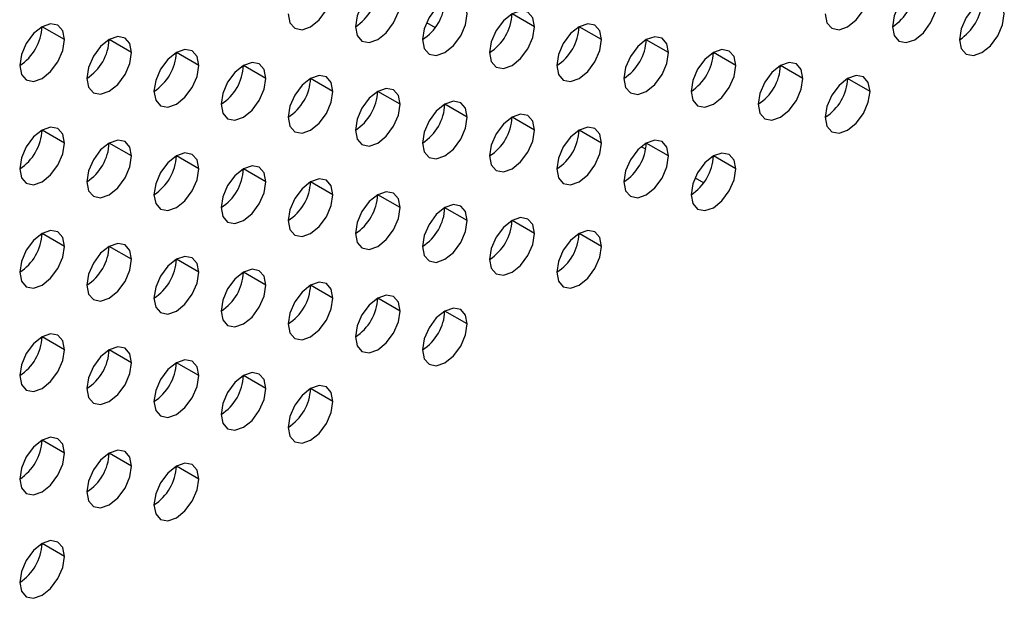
# Model space of a CAD drawing. Header units: millimetres. Extents: x 0 to 1118, y 0 to 864.
# Tile 234 of 256: x 971.58 to 974.7, y 681.91 to 683.73. Entities that reach past the tile are written whole.
import ezdxf

# ---------------------------------------------------------------- set-up
doc = ezdxf.new("R2010")
doc.units = ezdxf.units.MM

msp = doc.modelspace()

# ---------------------------------------------------------------- linework, layer by layer
at = {"color": 7, "linetype": 'Continuous', "lineweight": 25}
for p, q in [((973.2107, 683.7119), (973.14, 683.7527)), ((971.7257, 683.6712), (971.655, 683.712)), ((972.8697, 683.725), (972.8975, 683.709)), ((972.8697, 683.725), (972.8974, 683.709)), ((972.8697, 683.725), (972.8974, 683.709)), ((973.4228, 683.6711), (973.3521, 683.7119)), ((971.9379, 683.6304), (971.8672, 683.6712)), ((973.6349, 683.6302), (973.5642, 683.671)), ((972.15, 683.5895), (972.0793, 683.6304)), ((973.8471, 683.5894), (973.7763, 683.6302)), ((972.3621, 683.5487), (972.2914, 683.5895)), ((974.0592, 683.5485), (973.9885, 683.5893)), ((972.5743, 683.5078), (972.5036, 683.5487)), ((974.2713, 683.5077), (974.2006, 683.5485)), ((972.7864, 683.467), (972.7157, 683.5078)), ((972.9985, 683.4261), (972.9278, 683.467)), ((973.2107, 683.3853), (973.14, 683.4261)), ((971.7257, 683.3446), (971.655, 683.3854)), ((973.4228, 683.3444), (973.3521, 683.3853)), ((971.9379, 683.3038), (971.8672, 683.3446)), ((973.5483, 683.3332), (973.5624, 683.325)), ((973.5483, 683.3331), (973.5624, 683.325)), ((973.5483, 683.3331), (973.5624, 683.325)), ((973.6349, 683.3036), (973.5642, 683.3444)), ((972.15, 683.2629), (972.0793, 683.3037)), ((973.8471, 683.2628), (973.7763, 683.3036)), ((972.3621, 683.2221), (972.2914, 683.2629)), ((973.7183, 683.235), (973.746, 683.219)), ((973.7183, 683.235), (973.746, 683.219)), ((973.7183, 683.235), (973.746, 683.219)), ((972.5743, 683.1812), (972.5036, 683.222)), ((972.7864, 683.1404), (972.7157, 683.1812)), ((972.9985, 683.0995), (972.9278, 683.1403)), ((973.2107, 683.0587), (973.14, 683.0995)), ((971.7257, 683.018), (971.655, 683.0588)), ((973.4228, 683.0178), (973.3521, 683.0587)), ((971.9379, 682.9771), (971.8672, 683.018)), ((972.15, 682.9363), (972.0793, 682.9771)), ((972.3621, 682.8955), (972.2914, 682.9363)), ((972.5743, 682.8546), (972.5036, 682.8954)), ((972.7864, 682.8138), (972.7157, 682.8546)), ((972.9985, 682.7729), (972.9278, 682.8137)), ((971.7257, 682.6914), (971.655, 682.7322)), ((971.9379, 682.6505), (971.8672, 682.6913)), ((972.15, 682.6097), (972.0793, 682.6505)), ((972.3621, 682.5688), (972.2914, 682.6097)), ((972.5743, 682.528), (972.5036, 682.5688)), ((971.7257, 682.3648), (971.655, 682.4056)), ((971.9379, 682.3239), (971.8672, 682.3647)), ((972.15, 682.2831), (972.0793, 682.3239)), ((971.7257, 682.0381), (971.655, 682.079))]:
    msp.add_line(p, q, dxfattribs=at)
at = {"color": 7, "linetype": 'Continuous', "lineweight": 25, "flags": 128}
for points in [[(972.4328, 683.7528), (972.4382, 683.7247), (972.4536, 683.707), (972.4765, 683.7026), (972.5036, 683.712), (972.5306, 683.7338), (972.5536, 683.7648), (972.5689, 683.8001), (972.5743, 683.8345)], [(972.7864, 683.7936), (972.781, 683.8217), (972.7657, 683.8394), (972.7427, 683.8438), (972.7157, 683.8344), (972.6886, 683.8126), (972.6657, 683.7817), (972.6504, 683.7463), (972.645, 683.712)], [(974.1299, 683.7527), (974.1353, 683.7245), (974.1506, 683.7069), (974.1736, 683.7024), (974.2006, 683.7118), (974.2277, 683.7337), (974.2506, 683.7646), (974.2659, 683.7999), (974.2713, 683.8343)], [(974.4835, 683.7934), (974.4781, 683.8216), (974.4627, 683.8392), (974.4398, 683.8437), (974.4127, 683.8343), (974.3857, 683.8124), (974.3627, 683.7815), (974.3474, 683.7462), (974.342, 683.7118)], [(972.9985, 683.7528), (972.9931, 683.7809), (972.9778, 683.7985), (972.9549, 683.803), (972.9278, 683.7936), (972.9008, 683.7718), (972.8778, 683.7408), (972.8625, 683.7055), (972.8571, 683.6711)], [(974.6956, 683.7526), (974.6902, 683.7807), (974.6749, 683.7984), (974.6519, 683.8028), (974.6249, 683.7934), (974.5978, 683.7716), (974.5749, 683.7407), (974.5595, 683.7053), (974.5542, 683.671)], [(972.645, 683.712), (972.6504, 683.6838), (972.6657, 683.6662), (972.6886, 683.6617), (972.7157, 683.6711), (972.7427, 683.693), (972.7657, 683.7239), (972.781, 683.7593), (972.7864, 683.7936)], [(974.342, 683.7118), (974.3474, 683.6837), (974.3627, 683.666), (974.3857, 683.6616), (974.4127, 683.671), (974.4398, 683.6928), (974.4627, 683.7238), (974.4781, 683.7591), (974.4835, 683.7934)], [(972.8571, 683.6711), (972.8625, 683.643), (972.8778, 683.6253), (972.9008, 683.6209), (972.9278, 683.6303), (972.9549, 683.6521), (972.9778, 683.6831), (972.9931, 683.7184), (972.9985, 683.7528)], [(973.2107, 683.7119), (973.2053, 683.7401), (973.19, 683.7577), (973.167, 683.7622), (973.14, 683.7527), (973.1129, 683.7309), (973.09, 683.7), (973.0746, 683.6646), (973.0692, 683.6303)], [(974.5542, 683.671), (974.5595, 683.6428), (974.5749, 683.6252), (974.5978, 683.6207), (974.6249, 683.6301), (974.6519, 683.652), (974.6749, 683.6829), (974.6902, 683.7182), (974.6956, 683.7526)], [(971.7257, 683.6712), (971.7204, 683.6994), (971.705, 683.717), (971.6821, 683.7215), (971.655, 683.7121), (971.628, 683.6902), (971.605, 683.6593), (971.5897, 683.6239), (971.5843, 683.5896)], [(973.0692, 683.6303), (973.0746, 683.6021), (973.09, 683.5845), (973.1129, 683.58), (973.14, 683.5894), (973.167, 683.6113), (973.19, 683.6422), (973.2053, 683.6776), (973.2107, 683.7119)], [(973.4228, 683.6711), (973.4174, 683.6992), (973.4021, 683.7168), (973.3791, 683.7213), (973.3521, 683.7119), (973.325, 683.6901), (973.3021, 683.6591), (973.2868, 683.6238), (973.2814, 683.5894)], [(971.5843, 683.5896), (971.5897, 683.5614), (971.605, 683.5438), (971.628, 683.5393), (971.655, 683.5488), (971.6821, 683.5706), (971.705, 683.6015), (971.7204, 683.6369), (971.7257, 683.6712)], [(971.9379, 683.6304), (971.9325, 683.6585), (971.9172, 683.6762), (971.8942, 683.6806), (971.8672, 683.6712), (971.8401, 683.6494), (971.8172, 683.6184), (971.8018, 683.5831), (971.7964, 683.5487)], [(973.2814, 683.5894), (973.2868, 683.5613), (973.3021, 683.5436), (973.325, 683.5392), (973.3521, 683.5486), (973.3791, 683.5704), (973.4021, 683.6014), (973.4174, 683.6367), (973.4228, 683.6711)], [(973.6349, 683.6302), (973.6295, 683.6584), (973.6142, 683.676), (973.5913, 683.6805), (973.5642, 683.6711), (973.5372, 683.6492), (973.5142, 683.6183), (973.4989, 683.5829), (973.4935, 683.5486)], [(972.15, 683.5895), (972.1446, 683.6177), (972.1293, 683.6353), (972.1063, 683.6398), (972.0793, 683.6304), (972.0522, 683.6085), (972.0293, 683.5776), (972.014, 683.5422), (972.0086, 683.5079)], [(973.8471, 683.5894), (973.8417, 683.6175), (973.8263, 683.6352), (973.8034, 683.6396), (973.7763, 683.6302), (973.7493, 683.6084), (973.7263, 683.5774), (973.711, 683.5421), (973.7056, 683.5077)], [(971.7964, 683.5487), (971.8018, 683.5206), (971.8172, 683.503), (971.8401, 683.4985), (971.8672, 683.5079), (971.8942, 683.5297), (971.9172, 683.5607), (971.9325, 683.596), (971.9379, 683.6304)], [(973.4935, 683.5486), (973.4989, 683.5204), (973.5142, 683.5028), (973.5372, 683.4983), (973.5642, 683.5077), (973.5913, 683.5296), (973.6142, 683.5605), (973.6295, 683.5959), (973.6349, 683.6302)], [(972.0086, 683.5079), (972.014, 683.4798), (972.0293, 683.4621), (972.0522, 683.4577), (972.0793, 683.4671), (972.1063, 683.4889), (972.1293, 683.5198), (972.1446, 683.5552), (972.15, 683.5895)], [(972.3621, 683.5487), (972.3568, 683.5768), (972.3414, 683.5945), (972.3185, 683.5989), (972.2914, 683.5895), (972.2644, 683.5677), (972.2414, 683.5367), (972.2261, 683.5014), (972.2207, 683.467)], [(973.7056, 683.5077), (973.711, 683.4796), (973.7263, 683.4619), (973.7493, 683.4575), (973.7763, 683.4669), (973.8034, 683.4887), (973.8263, 683.5197), (973.8417, 683.555), (973.8471, 683.5894)], [(974.0592, 683.5485), (974.0538, 683.5767), (974.0385, 683.5943), (974.0155, 683.5988), (973.9885, 683.5894), (973.9614, 683.5675), (973.9385, 683.5366), (973.9232, 683.5012), (973.9178, 683.4669)], [(972.2207, 683.467), (972.2261, 683.4389), (972.2414, 683.4213), (972.2644, 683.4168), (972.2914, 683.4262), (972.3185, 683.448), (972.3414, 683.479), (972.3568, 683.5143), (972.3621, 683.5487)], [(972.5743, 683.5078), (972.5689, 683.536), (972.5536, 683.5536), (972.5306, 683.5581), (972.5036, 683.5487), (972.4765, 683.5268), (972.4536, 683.4959), (972.4382, 683.4606), (972.4328, 683.4262)], [(973.9178, 683.4669), (973.9232, 683.4387), (973.9385, 683.4211), (973.9614, 683.4166), (973.9885, 683.4261), (974.0155, 683.4479), (974.0385, 683.4788), (974.0538, 683.5142), (974.0592, 683.5485)], [(974.2713, 683.5077), (974.2659, 683.5358), (974.2506, 683.5535), (974.2277, 683.5579), (974.2006, 683.5485), (974.1736, 683.5267), (974.1506, 683.4957), (974.1353, 683.4604), (974.1299, 683.426)], [(972.7864, 683.467), (972.781, 683.4951), (972.7657, 683.5128), (972.7427, 683.5172), (972.7157, 683.5078), (972.6886, 683.486), (972.6657, 683.455), (972.6504, 683.4197), (972.645, 683.3853)], [(972.4328, 683.4262), (972.4382, 683.3981), (972.4536, 683.3804), (972.4765, 683.376), (972.5036, 683.3854), (972.5306, 683.4072), (972.5536, 683.4381), (972.5689, 683.4735), (972.5743, 683.5078)], [(974.1299, 683.426), (974.1353, 683.3979), (974.1506, 683.3803), (974.1736, 683.3758), (974.2006, 683.3852), (974.2277, 683.407), (974.2506, 683.438), (974.2659, 683.4733), (974.2713, 683.5077)], [(972.645, 683.3853), (972.6504, 683.3572), (972.6657, 683.3396), (972.6886, 683.3351), (972.7157, 683.3445), (972.7427, 683.3664), (972.7657, 683.3973), (972.781, 683.4326), (972.7864, 683.467)], [(972.9985, 683.4261), (972.9931, 683.4543), (972.9778, 683.4719), (972.9549, 683.4764), (972.9278, 683.467), (972.9008, 683.4451), (972.8778, 683.4142), (972.8625, 683.3789), (972.8571, 683.3445)], [(972.8571, 683.3445), (972.8625, 683.3164), (972.8778, 683.2987), (972.9008, 683.2943), (972.9278, 683.3037), (972.9549, 683.3255), (972.9778, 683.3564), (972.9931, 683.3918), (972.9985, 683.4261)], [(973.2107, 683.3853), (973.2053, 683.4134), (973.19, 683.4311), (973.167, 683.4355), (973.14, 683.4261), (973.1129, 683.4043), (973.09, 683.3734), (973.0746, 683.338), (973.0692, 683.3037)], [(971.7257, 683.3446), (971.7204, 683.3727), (971.705, 683.3904), (971.6821, 683.3948), (971.655, 683.3854), (971.628, 683.3636), (971.605, 683.3327), (971.5897, 683.2973), (971.5843, 683.263)], [(973.4228, 683.3444), (973.4174, 683.3726), (973.4021, 683.3902), (973.3791, 683.3947), (973.3521, 683.3853), (973.325, 683.3634), (973.3021, 683.3325), (973.2868, 683.2972), (973.2814, 683.2628)], [(973.0692, 683.3037), (973.0746, 683.2755), (973.09, 683.2579), (973.1129, 683.2534), (973.14, 683.2628), (973.167, 683.2847), (973.19, 683.3156), (973.2053, 683.3509), (973.2107, 683.3853)], [(971.5843, 683.263), (971.5897, 683.2348), (971.605, 683.2172), (971.628, 683.2127), (971.655, 683.2221), (971.6821, 683.244), (971.705, 683.2749), (971.7204, 683.3103), (971.7257, 683.3446)], [(971.9379, 683.3038), (971.9325, 683.3319), (971.9172, 683.3495), (971.8942, 683.354), (971.8672, 683.3446), (971.8401, 683.3228), (971.8172, 683.2918), (971.8018, 683.2565), (971.7964, 683.2221)], [(973.2814, 683.2628), (973.2868, 683.2347), (973.3021, 683.217), (973.325, 683.2126), (973.3521, 683.222), (973.3791, 683.2438), (973.4021, 683.2748), (973.4174, 683.3101), (973.4228, 683.3444)], [(973.6349, 683.3036), (973.6295, 683.3317), (973.6142, 683.3494), (973.5913, 683.3538), (973.5642, 683.3444), (973.5372, 683.3226), (973.5142, 683.2917), (973.4989, 683.2563), (973.4935, 683.222)], [(971.7964, 683.2221), (971.8018, 683.194), (971.8172, 683.1763), (971.8401, 683.1719), (971.8672, 683.1813), (971.8942, 683.2031), (971.9172, 683.2341), (971.9325, 683.2694), (971.9379, 683.3038)], [(972.15, 683.2629), (972.1446, 683.2911), (972.1293, 683.3087), (972.1063, 683.3132), (972.0793, 683.3037), (972.0522, 683.2819), (972.0293, 683.251), (972.014, 683.2156), (972.0086, 683.1813)], [(973.4935, 683.222), (973.4989, 683.1938), (973.5142, 683.1762), (973.5372, 683.1717), (973.5642, 683.1811), (973.5913, 683.203), (973.6142, 683.2339), (973.6295, 683.2692), (973.6349, 683.3036)], [(973.8471, 683.2628), (973.8417, 683.2909), (973.8263, 683.3085), (973.8034, 683.313), (973.7763, 683.3036), (973.7493, 683.2818), (973.7263, 683.2508), (973.711, 683.2155), (973.7056, 683.1811)], [(972.3621, 683.2221), (972.3568, 683.2502), (972.3414, 683.2679), (972.3185, 683.2723), (972.2914, 683.2629), (972.2644, 683.2411), (972.2414, 683.2101), (972.2261, 683.1748), (972.2207, 683.1404)], [(972.0086, 683.1813), (972.014, 683.1531), (972.0293, 683.1355), (972.0522, 683.131), (972.0793, 683.1404), (972.1063, 683.1623), (972.1293, 683.1932), (972.1446, 683.2286), (972.15, 683.2629)], [(973.7056, 683.1811), (973.711, 683.153), (973.7263, 683.1353), (973.7493, 683.1309), (973.7763, 683.1403), (973.8034, 683.1621), (973.8263, 683.1931), (973.8417, 683.2284), (973.8471, 683.2628)], [(972.2207, 683.1404), (972.2261, 683.1123), (972.2414, 683.0946), (972.2644, 683.0902), (972.2914, 683.0996), (972.3185, 683.1214), (972.3414, 683.1524), (972.3568, 683.1877), (972.3621, 683.2221)], [(972.5743, 683.1812), (972.5689, 683.2094), (972.5536, 683.227), (972.5306, 683.2315), (972.5036, 683.2221), (972.4765, 683.2002), (972.4536, 683.1693), (972.4382, 683.1339), (972.4328, 683.0996)], [(972.4328, 683.0996), (972.4382, 683.0714), (972.4536, 683.0538), (972.4765, 683.0493), (972.5036, 683.0587), (972.5306, 683.0806), (972.5536, 683.1115), (972.5689, 683.1469), (972.5743, 683.1812)], [(972.7864, 683.1404), (972.781, 683.1685), (972.7657, 683.1862), (972.7427, 683.1906), (972.7157, 683.1812), (972.6886, 683.1594), (972.6657, 683.1284), (972.6504, 683.0931), (972.645, 683.0587)], [(972.9985, 683.0995), (972.9931, 683.1277), (972.9778, 683.1453), (972.9549, 683.1498), (972.9278, 683.1404), (972.9008, 683.1185), (972.8778, 683.0876), (972.8625, 683.0522), (972.8571, 683.0179)], [(972.645, 683.0587), (972.6504, 683.0306), (972.6657, 683.013), (972.6886, 683.0085), (972.7157, 683.0179), (972.7427, 683.0397), (972.7657, 683.0707), (972.781, 683.106), (972.7864, 683.1404)], [(972.8571, 683.0179), (972.8625, 682.9897), (972.8778, 682.9721), (972.9008, 682.9676), (972.9278, 682.9771), (972.9549, 682.9989), (972.9778, 683.0298), (972.9931, 683.0652), (972.9985, 683.0995)], [(973.2107, 683.0587), (973.2053, 683.0868), (973.19, 683.1045), (973.167, 683.1089), (973.14, 683.0995), (973.1129, 683.0777), (973.09, 683.0467), (973.0746, 683.0114), (973.0692, 682.977)], [(971.7257, 683.018), (971.7204, 683.0461), (971.705, 683.0638), (971.6821, 683.0682), (971.655, 683.0588), (971.628, 683.037), (971.605, 683.006), (971.5897, 682.9707), (971.5843, 682.9364)], [(973.0692, 682.977), (973.0746, 682.9489), (973.09, 682.9313), (973.1129, 682.9268), (973.14, 682.9362), (973.167, 682.958), (973.19, 682.989), (973.2053, 683.0243), (973.2107, 683.0587)], [(973.4228, 683.0178), (973.4174, 683.046), (973.4021, 683.0636), (973.3791, 683.0681), (973.3521, 683.0587), (973.325, 683.0368), (973.3021, 683.0059), (973.2868, 682.9705), (973.2814, 682.9362)], [(971.5843, 682.9364), (971.5897, 682.9082), (971.605, 682.8906), (971.628, 682.8861), (971.655, 682.8955), (971.6821, 682.9174), (971.705, 682.9483), (971.7204, 682.9836), (971.7257, 683.018)], [(971.9379, 682.9771), (971.9325, 683.0053), (971.9172, 683.0229), (971.8942, 683.0274), (971.8672, 683.018), (971.8401, 682.9961), (971.8172, 682.9652), (971.8018, 682.9299), (971.7964, 682.8955)], [(973.2814, 682.9362), (973.2868, 682.9081), (973.3021, 682.8904), (973.325, 682.886), (973.3521, 682.8954), (973.3791, 682.9172), (973.4021, 682.9481), (973.4174, 682.9835), (973.4228, 683.0178)], [(972.15, 682.9363), (972.1446, 682.9644), (972.1293, 682.9821), (972.1063, 682.9865), (972.0793, 682.9771), (972.0522, 682.9553), (972.0293, 682.9244), (972.014, 682.889), (972.0086, 682.8547)], [(971.7964, 682.8955), (971.8018, 682.8674), (971.8172, 682.8497), (971.8401, 682.8453), (971.8672, 682.8547), (971.8942, 682.8765), (971.9172, 682.9075), (971.9325, 682.9428), (971.9379, 682.9771)], [(972.0086, 682.8547), (972.014, 682.8265), (972.0293, 682.8089), (972.0522, 682.8044), (972.0793, 682.8138), (972.1063, 682.8357), (972.1293, 682.8666), (972.1446, 682.9019), (972.15, 682.9363)], [(972.3621, 682.8955), (972.3568, 682.9236), (972.3414, 682.9412), (972.3185, 682.9457), (972.2914, 682.9363), (972.2644, 682.9144), (972.2414, 682.8835), (972.2261, 682.8482), (972.2207, 682.8138)], [(972.2207, 682.8138), (972.2261, 682.7857), (972.2414, 682.768), (972.2644, 682.7636), (972.2914, 682.773), (972.3185, 682.7948), (972.3414, 682.8258), (972.3568, 682.8611), (972.3621, 682.8955)], [(972.5743, 682.8546), (972.5689, 682.8827), (972.5536, 682.9004), (972.5306, 682.9048), (972.5036, 682.8954), (972.4765, 682.8736), (972.4536, 682.8427), (972.4382, 682.8073), (972.4328, 682.773)], [(972.7864, 682.8138), (972.781, 682.8419), (972.7657, 682.8595), (972.7427, 682.864), (972.7157, 682.8546), (972.6886, 682.8328), (972.6657, 682.8018), (972.6504, 682.7665), (972.645, 682.7321)], [(972.4328, 682.773), (972.4382, 682.7448), (972.4536, 682.7272), (972.4765, 682.7227), (972.5036, 682.7321), (972.5306, 682.754), (972.5536, 682.7849), (972.5689, 682.8202), (972.5743, 682.8546)], [(972.645, 682.7321), (972.6504, 682.704), (972.6657, 682.6863), (972.6886, 682.6819), (972.7157, 682.6913), (972.7427, 682.7131), (972.7657, 682.7441), (972.781, 682.7794), (972.7864, 682.8138)], [(972.9985, 682.7729), (972.9931, 682.8011), (972.9778, 682.8187), (972.9549, 682.8232), (972.9278, 682.8137), (972.9008, 682.7919), (972.8778, 682.761), (972.8625, 682.7256), (972.8571, 682.6913)], [(972.8571, 682.6913), (972.8625, 682.6631), (972.8778, 682.6455), (972.9008, 682.641), (972.9278, 682.6504), (972.9549, 682.6723), (972.9778, 682.7032), (972.9931, 682.7386), (972.9985, 682.7729)], [(971.7257, 682.6914), (971.7204, 682.7195), (971.705, 682.7372), (971.6821, 682.7416), (971.655, 682.7322), (971.628, 682.7104), (971.605, 682.6794), (971.5897, 682.6441), (971.5843, 682.6097)], [(971.5843, 682.6097), (971.5897, 682.5816), (971.605, 682.564), (971.628, 682.5595), (971.655, 682.5689), (971.6821, 682.5907), (971.705, 682.6217), (971.7204, 682.657), (971.7257, 682.6914)], [(971.9379, 682.6505), (971.9325, 682.6787), (971.9172, 682.6963), (971.8942, 682.7008), (971.8672, 682.6914), (971.8401, 682.6695), (971.8172, 682.6386), (971.8018, 682.6032), (971.7964, 682.5689)], [(971.7964, 682.5689), (971.8018, 682.5407), (971.8172, 682.5231), (971.8401, 682.5186), (971.8672, 682.5281), (971.8942, 682.5499), (971.9172, 682.5808), (971.9325, 682.6162), (971.9379, 682.6505)], [(972.15, 682.6097), (972.1446, 682.6378), (972.1293, 682.6555), (972.1063, 682.6599), (972.0793, 682.6505), (972.0522, 682.6287), (972.0293, 682.5977), (972.014, 682.5624), (972.0086, 682.528)], [(972.3621, 682.5688), (972.3568, 682.597), (972.3414, 682.6146), (972.3185, 682.6191), (972.2914, 682.6097), (972.2644, 682.5878), (972.2414, 682.5569), (972.2261, 682.5215), (972.2207, 682.4872)], [(972.0086, 682.528), (972.014, 682.4999), (972.0293, 682.4823), (972.0522, 682.4778), (972.0793, 682.4872), (972.1063, 682.509), (972.1293, 682.54), (972.1446, 682.5753), (972.15, 682.6097)], [(972.2207, 682.4872), (972.2261, 682.4591), (972.2414, 682.4414), (972.2644, 682.437), (972.2914, 682.4464), (972.3185, 682.4682), (972.3414, 682.4991), (972.3568, 682.5345), (972.3621, 682.5688)], [(972.5743, 682.528), (972.5689, 682.5561), (972.5536, 682.5738), (972.5306, 682.5782), (972.5036, 682.5688), (972.4765, 682.547), (972.4536, 682.516), (972.4382, 682.4807), (972.4328, 682.4463)], [(972.4328, 682.4463), (972.4382, 682.4182), (972.4536, 682.4006), (972.4765, 682.3961), (972.5036, 682.4055), (972.5306, 682.4274), (972.5536, 682.4583), (972.5689, 682.4936), (972.5743, 682.528)], [(971.7257, 682.3648), (971.7204, 682.3929), (971.705, 682.4105), (971.6821, 682.415), (971.655, 682.4056), (971.628, 682.3838), (971.605, 682.3528), (971.5897, 682.3175), (971.5843, 682.2831)], [(971.5843, 682.2831), (971.5897, 682.255), (971.605, 682.2373), (971.628, 682.2329), (971.655, 682.2423), (971.6821, 682.2641), (971.705, 682.2951), (971.7204, 682.3304), (971.7257, 682.3648)], [(971.9379, 682.3239), (971.9325, 682.3521), (971.9172, 682.3697), (971.8942, 682.3742), (971.8672, 682.3647), (971.8401, 682.3429), (971.8172, 682.312), (971.8018, 682.2766), (971.7964, 682.2423)], [(972.15, 682.2831), (972.1446, 682.3112), (972.1293, 682.3288), (972.1063, 682.3333), (972.0793, 682.3239), (972.0522, 682.3021), (972.0293, 682.2711), (972.014, 682.2358), (972.0086, 682.2014)], [(971.7964, 682.2423), (971.8018, 682.2141), (971.8172, 682.1965), (971.8401, 682.192), (971.8672, 682.2014), (971.8942, 682.2233), (971.9172, 682.2542), (971.9325, 682.2896), (971.9379, 682.3239)], [(972.0086, 682.2014), (972.014, 682.1733), (972.0293, 682.1556), (972.0522, 682.1512), (972.0793, 682.1606), (972.1063, 682.1824), (972.1293, 682.2134), (972.1446, 682.2487), (972.15, 682.2831)], [(971.7257, 682.0381), (971.7204, 682.0663), (971.705, 682.0839), (971.6821, 682.0884), (971.655, 682.079), (971.628, 682.0571), (971.605, 682.0262), (971.5897, 681.9909), (971.5843, 681.9565)], [(971.5843, 681.9565), (971.5897, 681.9284), (971.605, 681.9107), (971.628, 681.9063), (971.655, 681.9157), (971.6821, 681.9375), (971.705, 681.9684), (971.7204, 682.0038), (971.7257, 682.0381)]]:
    msp.add_lwpolyline(points, dxfattribs=at)
at = {"color": 7, "linetype": 'Continuous', "lineweight": 25}
for centre in [(972.5622, 683.8414), (974.2592, 683.8413), (972.7743, 683.8006), (974.4714, 683.8004), (972.9864, 683.7597), (971.5015, 683.719), (973.1986, 683.7189), (971.7136, 683.6782), (973.4107, 683.678), (971.9258, 683.6373), (973.6228, 683.6372), (972.1379, 683.5965), (973.835, 683.5963), (972.35, 683.5556), (974.0471, 683.5555), (972.5622, 683.5148), (972.7743, 683.474), (972.9864, 683.4331), (971.5015, 683.3924), (973.1986, 683.3923), (971.7136, 683.3516), (973.4107, 683.3514), (971.9258, 683.3107), (973.6228, 683.3106), (972.1379, 683.2699), (972.35, 683.229), (972.5622, 683.1882), (972.7743, 683.1473), (972.9864, 683.1065), (971.5015, 683.0658), (973.1986, 683.0656), (971.7136, 683.025), (971.9258, 682.9841), (972.1379, 682.9433), (972.35, 682.9024), (972.5622, 682.8616), (972.7743, 682.8207), (971.5015, 682.7392), (971.7136, 682.6983), (971.9258, 682.6575), (972.1379, 682.6166), (972.35, 682.5758), (971.5015, 682.4126), (971.7136, 682.3717), (971.9258, 682.3309), (971.5015, 682.086)]:
    msp.add_arc(centre, 0.1537, 302.6055, 357.3945, dxfattribs=at)

doc.saveas('drawing.dxf')
